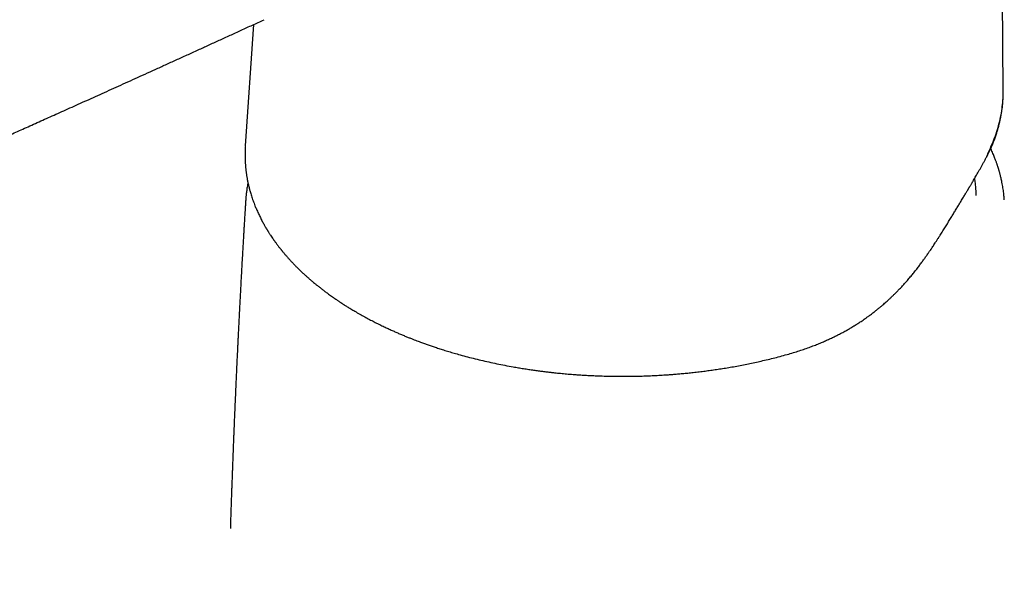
# Model space of a CAD drawing. Header units: millimetres. Extents: x 8 to 1115, y 12 to 596.
# Tile 18 of 21: x 975 to 1040, y 256 to 292. Entities that reach past the tile are written whole.
import ezdxf

# ---------------------------------------------------------------- set-up
doc = ezdxf.new("R2010")
doc.units = ezdxf.units.MM

msp = doc.modelspace()

# ---------------------------------------------------------------- linework, layer by layer
at = {"color": 7, "linetype": 'Continuous', "lineweight": 30}
for p, q in [((1039.498, 287.25), (1039.322, 308.618)), ((989.974, 291.601), (989.433, 283.59)), ((989.438, 283.589), (989.437, 283.57)), ((1038.411, 282.874), (1038.423, 282.897)), ((988.456, 258.496), (988.456, 258.459))]:
    msp.add_line(p, q, dxfattribs=at)
for points, knots in [([(980.473, 300.533), (980.343, 300.469), (980.089, 300.342), (979.714, 300.155), (979.353, 299.975), (979.006, 299.802), (978.672, 299.635), (978.357, 299.478), (978.061, 299.33), (977.783, 299.192), (977.517, 299.059), (977.263, 298.932), (977.021, 298.811), (976.791, 298.696), (976.573, 298.587), (976.367, 298.485), (976.173, 298.388), (975.992, 298.297), (975.823, 298.213), (975.663, 298.133), (975.508, 298.055), (975.191, 297.897), (974.711, 297.657), (974.063, 297.333), (973.407, 297.005), (971.38, 295.992), (968.159, 294.381), (963.749, 292.177), (959.128, 289.869), (954.125, 287.377), (950.386, 285.523), (948.296, 284.489), (947.854, 284.27), (947.411, 284.051), (946.969, 283.833), (946.529, 283.615), (946.07, 283.389), (945.598, 283.156), (945.116, 282.919), (944.651, 282.689), (944.298, 282.516), (944.049, 282.393), (943.894, 282.317), (943.727, 282.235), (943.547, 282.146), (943.354, 282.051), (943.147, 281.949), (942.92, 281.838), (942.671, 281.715), (942.399, 281.581), (942.111, 281.44), (941.808, 281.291), (941.489, 281.134), (941.154, 280.97), (940.804, 280.798), (940.437, 280.619), (940.056, 280.431), (939.66, 280.238), (939.252, 280.038), (938.831, 279.832), (938.395, 279.619), (938.1, 279.474), (937.949, 279.401)], [0, 0, 0, 0, 0.009086, 0.017857, 0.026312, 0.034452, 0.042276, 0.049785, 0.056577, 0.063088, 0.069319, 0.07527, 0.080941, 0.086331, 0.091442, 0.096272, 0.100822, 0.105092, 0.109013, 0.112687, 0.116325, 0.119976, 0.134937, 0.150129, 0.165551, 0.181162, 0.292809, 0.392497, 0.492192, 0.619051, 0.745911, 0.756331, 0.766752, 0.777173, 0.787594, 0.798013, 0.808264, 0.819995, 0.831345, 0.842315, 0.852903, 0.856264, 0.859897, 0.863836, 0.868081, 0.872632, 0.87749, 0.882653, 0.888686, 0.89509, 0.901864, 0.909008, 0.916522, 0.924407, 0.932661, 0.941285, 0.950279, 0.959643, 0.969199, 0.97911, 0.989377, 1, 1, 1, 1]), ([(946.13, 272.096), (946.361, 272.197), (946.817, 272.397), (947.493, 272.693), (948.153, 272.982), (948.797, 273.265), (949.426, 273.54), (950.029, 273.804), (950.605, 274.057), (951.157, 274.299), (951.697, 274.535), (952.224, 274.766), (952.757, 275), (953.297, 275.236), (953.843, 275.475), (954.373, 275.708), (954.89, 275.934), (955.392, 276.154), (955.881, 276.369), (956.355, 276.577), (956.838, 276.789), (957.326, 277.003), (957.82, 277.22), (958.297, 277.429), (958.757, 277.631), (959.201, 277.826), (959.628, 278.014), (960.029, 278.19), (960.403, 278.354), (960.753, 278.508), (961.089, 278.656), (961.412, 278.798), (961.722, 278.934), (962.028, 279.069), (962.331, 279.202), (962.629, 279.334), (962.911, 279.458), (963.178, 279.575), (963.428, 279.686), (963.664, 279.79), (963.884, 279.886), (964.089, 279.977), (964.278, 280.06), (964.452, 280.137), (964.611, 280.207), (964.754, 280.27), (964.882, 280.327), (964.991, 280.375), (965.083, 280.415), (965.158, 280.448), (965.222, 280.477), (965.277, 280.501), (965.375, 280.544), (965.475, 280.588), (965.578, 280.634), (965.634, 280.659), (965.693, 280.685), (965.757, 280.713), (965.831, 280.746), (965.921, 280.786), (966.029, 280.833), (966.153, 280.888), (966.293, 280.95), (966.448, 281.018), (966.618, 281.094), (966.804, 281.176), (966.998, 281.261), (967.2, 281.351), (967.41, 281.444), (967.632, 281.542), (967.867, 281.646), (968.115, 281.756), (968.384, 281.875), (968.675, 282.004), (968.988, 282.143), (969.316, 282.288), (969.66, 282.441), (970.019, 282.6), (970.392, 282.766), (970.77, 282.933), (971.15, 283.103), (971.533, 283.273), (971.928, 283.449), (972.337, 283.63), (972.758, 283.818), (973.186, 284.009), (973.62, 284.203), (974.06, 284.399), (974.513, 284.601), (974.978, 284.809), (975.452, 285.021), (975.936, 285.238), (976.429, 285.459), (976.934, 285.685), (977.455, 285.919), (977.993, 286.161), (978.548, 286.41), (979.116, 286.666), (979.697, 286.928), (980.293, 287.196), (980.903, 287.472), (981.527, 287.754), (982.166, 288.043), (982.82, 288.339), (983.489, 288.643), (984.174, 288.953), (984.875, 289.272), (985.593, 289.598), (986.306, 289.923), (987.014, 290.246), (987.716, 290.567), (988.434, 290.896), (989.168, 291.232), (989.917, 291.575), (990.422, 291.807), (990.678, 291.924)], [0, 0, 0, 0, 0.015531, 0.030691, 0.045489, 0.059933, 0.07403, 0.087787, 0.100453, 0.112829, 0.124919, 0.13673, 0.148264, 0.160819, 0.173041, 0.184938, 0.196514, 0.207775, 0.218725, 0.229368, 0.239709, 0.251162, 0.262231, 0.272921, 0.283237, 0.293182, 0.302761, 0.311978, 0.320111, 0.327944, 0.335481, 0.342722, 0.34967, 0.356327, 0.363357, 0.370035, 0.37636, 0.382336, 0.387963, 0.393244, 0.398178, 0.402768, 0.407014, 0.410916, 0.414476, 0.417694, 0.420571, 0.423107, 0.425053, 0.426737, 0.428158, 0.429333, 0.43045, 0.434797, 0.43608, 0.437357, 0.438629, 0.440013, 0.441682, 0.443638, 0.446098, 0.448899, 0.452041, 0.455522, 0.459343, 0.463504, 0.468003, 0.472425, 0.477132, 0.482123, 0.487398, 0.492957, 0.498799, 0.505497, 0.512532, 0.519905, 0.527617, 0.535667, 0.544056, 0.552786, 0.561087, 0.569675, 0.578552, 0.587718, 0.597176, 0.606925, 0.61654, 0.626427, 0.636587, 0.647024, 0.657738, 0.668535, 0.679605, 0.690952, 0.702579, 0.714736, 0.727192, 0.739952, 0.75302, 0.766402, 0.780103, 0.794129, 0.808486, 0.823182, 0.838222, 0.853616, 0.869371, 0.885495, 0.901998, 0.917467, 0.93327, 0.949416, 0.965914, 0.982772, 1, 1, 1, 1]), ([(1038.423, 282.897), (1038.446, 282.942), (1038.494, 283.036), (1038.564, 283.178), (1038.632, 283.324), (1038.697, 283.467), (1038.756, 283.603), (1038.812, 283.736), (1038.865, 283.867), (1038.915, 283.997), (1038.962, 284.125), (1039.008, 284.255), (1039.054, 284.392), (1039.1, 284.536), (1039.145, 284.685), (1039.184, 284.824), (1039.217, 284.949), (1039.244, 285.055), (1039.267, 285.151), (1039.286, 285.23), (1039.3, 285.294), (1039.311, 285.346), (1039.322, 285.4), (1039.335, 285.461), (1039.348, 285.53), (1039.362, 285.607), (1039.378, 285.695), (1039.395, 285.795), (1039.412, 285.908), (1039.429, 286.03), (1039.445, 286.162), (1039.46, 286.305), (1039.474, 286.452), (1039.484, 286.596), (1039.492, 286.73), (1039.498, 286.852), (1039.501, 286.964), (1039.503, 287.065), (1039.504, 287.154), (1039.504, 287.211), (1039.503, 287.238)], [0, 0, 0, 0, 0.032832, 0.066674, 0.101525, 0.135972, 0.168024, 0.197673, 0.229637, 0.259916, 0.289046, 0.318707, 0.350541, 0.384102, 0.418548, 0.453665, 0.479851, 0.504176, 0.526541, 0.546321, 0.559014, 0.570369, 0.582611, 0.596708, 0.612662, 0.630475, 0.65015, 0.673946, 0.700003, 0.728326, 0.758923, 0.791732, 0.827441, 0.860399, 0.890601, 0.918039, 0.942703, 0.964585, 0.983684, 1, 1, 1, 1]), ([(1038.458, 283.05), (1038.546, 283.228), (1038.723, 283.585), (1038.942, 284.126), (1039.128, 284.672), (1039.275, 285.222), (1039.387, 285.774), (1039.461, 286.329), (1039.498, 286.821), (1039.495, 287.128), (1039.494, 287.25)], [0, 0, 0, 0, 0.130628, 0.261235, 0.391831, 0.522423, 0.653014, 0.783604, 0.914194, 1, 1, 1, 1]), ([(989.436, 283.56), (989.434, 283.534), (989.431, 283.473), (989.427, 283.385), (989.424, 283.293), (989.42, 283.196), (989.418, 283.079), (989.417, 282.94), (989.419, 282.777), (989.424, 282.627), (989.431, 282.494), (989.438, 282.384), (989.446, 282.278), (989.454, 282.181), (989.464, 282.084), (989.474, 281.988), (989.485, 281.897), (989.496, 281.818), (989.506, 281.743), (989.518, 281.664), (989.532, 281.573), (989.549, 281.474), (989.568, 281.368), (989.59, 281.259), (989.613, 281.145), (989.64, 281.027), (989.667, 280.91), (989.695, 280.799), (989.723, 280.694), (989.755, 280.577), (989.794, 280.443), (989.841, 280.29), (989.893, 280.132), (989.95, 279.97), (990.011, 279.806), (990.068, 279.66), (990.121, 279.529), (990.173, 279.407), (990.232, 279.272), (990.297, 279.13), (990.363, 278.991), (990.427, 278.861), (990.492, 278.735), (990.556, 278.612), (990.62, 278.494), (990.679, 278.389), (990.732, 278.295), (990.779, 278.214), (990.813, 278.156), (990.836, 278.119), (990.849, 278.097), (990.861, 278.078), (990.872, 278.059), (990.884, 278.04), (990.899, 278.015), (990.919, 277.982), (990.946, 277.938), (990.98, 277.884), (991.02, 277.822), (991.062, 277.756), (991.12, 277.669), (991.189, 277.566), (991.269, 277.449), (991.343, 277.344), (991.411, 277.249), (991.495, 277.134), (991.598, 276.997), (991.693, 276.874), (991.756, 276.795), (991.783, 276.76), (991.804, 276.735), (991.818, 276.716), (991.832, 276.7), (991.848, 276.68), (991.871, 276.651), (991.904, 276.611), (991.947, 276.559), (991.999, 276.497), (992.056, 276.43), (992.118, 276.358), (992.182, 276.284), (992.249, 276.208), (992.317, 276.133), (992.384, 276.059), (992.479, 275.956), (992.601, 275.827), (992.744, 275.679), (992.878, 275.544), (993.002, 275.423), (993.121, 275.309), (993.244, 275.193), (993.376, 275.071), (993.524, 274.938), (993.685, 274.797), (993.859, 274.648), (994.033, 274.502), (994.205, 274.363), (994.373, 274.23), (994.551, 274.092), (994.739, 273.95), (994.913, 273.822), (995.066, 273.711), (995.191, 273.623), (995.305, 273.544), (995.406, 273.474), (995.496, 273.413), (995.573, 273.362), (995.637, 273.318), (995.689, 273.284), (995.728, 273.259), (995.751, 273.243), (995.764, 273.235), (995.777, 273.227), (995.802, 273.21), (995.843, 273.184), (995.897, 273.149), (995.962, 273.107), (996.038, 273.059), (996.126, 273.003), (996.227, 272.94), (996.34, 272.871), (996.466, 272.794), (996.604, 272.712), (996.756, 272.623), (996.862, 272.562), (996.917, 272.53)], [0, 0, 0, 0, 0.004926, 0.011813, 0.019254, 0.027309, 0.035995, 0.048322, 0.061732, 0.076223, 0.085438, 0.094742, 0.103422, 0.111447, 0.118818, 0.12748, 0.13502, 0.141436, 0.147036, 0.153472, 0.160864, 0.169196, 0.177928, 0.186803, 0.195821, 0.205872, 0.215512, 0.224554, 0.232997, 0.241359, 0.253323, 0.266028, 0.27913, 0.29255, 0.306202, 0.319865, 0.329066, 0.339011, 0.35065, 0.363105, 0.374855, 0.385872, 0.396156, 0.407226, 0.417296, 0.426353, 0.434384, 0.441389, 0.447367, 0.449355, 0.451198, 0.452894, 0.454445, 0.455945, 0.458028, 0.460809, 0.464674, 0.469384, 0.474938, 0.480928, 0.486704, 0.49791, 0.508173, 0.517494, 0.525874, 0.533527, 0.548252, 0.562669, 0.566637, 0.569832, 0.572128, 0.573531, 0.574826, 0.576601, 0.578853, 0.582732, 0.587513, 0.593197, 0.599781, 0.606071, 0.613007, 0.620169, 0.627182, 0.634049, 0.640774, 0.656063, 0.670561, 0.682839, 0.694486, 0.705502, 0.715888, 0.728062, 0.741155, 0.755169, 0.770104, 0.785962, 0.799071, 0.812751, 0.827004, 0.84183, 0.857206, 0.867628, 0.877105, 0.885635, 0.893218, 0.899852, 0.905537, 0.910273, 0.914059, 0.916894, 0.918778, 0.919123, 0.919672, 0.921576, 0.924559, 0.928619, 0.933172, 0.938592, 0.944879, 0.952033, 0.960056, 0.968781, 0.978347, 0.988752, 1, 1, 1, 1]), ([(1039.574, 280.025), (1039.571, 280.067), (1039.565, 280.161), (1039.552, 280.308), (1039.534, 280.471), (1039.513, 280.64), (1039.487, 280.817), (1039.456, 281.002), (1039.424, 281.174), (1039.391, 281.329), (1039.362, 281.46), (1039.334, 281.577), (1039.308, 281.681), (1039.284, 281.771), (1039.263, 281.847), (1039.245, 281.911), (1039.23, 281.963), (1039.217, 282.008), (1039.204, 282.048), (1039.192, 282.09), (1039.178, 282.135), (1039.161, 282.187), (1039.142, 282.246), (1039.12, 282.314), (1039.094, 282.39), (1039.065, 282.474), (1039.032, 282.564), (1038.995, 282.664), (1038.953, 282.774), (1038.905, 282.896), (1038.85, 283.029), (1038.788, 283.172), (1038.729, 283.304), (1038.689, 283.386), (1038.675, 283.418)], [0, 0, 0, 0, 0.034733, 0.078263, 0.124412, 0.173188, 0.224601, 0.278683, 0.335412, 0.378196, 0.417021, 0.45187, 0.482734, 0.509604, 0.532473, 0.551336, 0.566441, 0.579509, 0.590907, 0.60279, 0.616366, 0.631637, 0.648603, 0.669223, 0.691894, 0.716616, 0.743388, 0.77253, 0.80541, 0.841746, 0.881533, 0.924762, 0.971424, 1, 1, 1, 1]), ([(1025.229, 269.82), (1025.367, 269.859), (1025.637, 269.937), (1026.029, 270.06), (1026.403, 270.186), (1026.757, 270.313), (1027.094, 270.442), (1027.407, 270.569), (1027.697, 270.693), (1027.967, 270.813), (1028.221, 270.932), (1028.459, 271.049), (1028.661, 271.151), (1028.83, 271.24), (1028.969, 271.315), (1029.1, 271.387), (1029.222, 271.456), (1029.337, 271.522), (1029.443, 271.584), (1029.528, 271.635), (1029.592, 271.673), (1029.635, 271.7), (1029.669, 271.72), (1029.7, 271.74), (1029.737, 271.763), (1029.784, 271.792), (1029.843, 271.829), (1029.917, 271.876), (1030.01, 271.936), (1030.122, 272.011), (1030.25, 272.097), (1030.39, 272.194), (1030.537, 272.298), (1030.707, 272.422), (1030.892, 272.562), (1031.088, 272.715), (1031.262, 272.855), (1031.414, 272.981), (1031.547, 273.095), (1031.667, 273.199), (1031.777, 273.297), (1031.884, 273.393), (1032.001, 273.501), (1032.135, 273.628), (1032.287, 273.774), (1032.449, 273.934), (1032.62, 274.109), (1032.799, 274.298), (1032.985, 274.5), (1033.175, 274.715), (1033.364, 274.936), (1033.553, 275.165), (1033.738, 275.397), (1033.917, 275.629), (1034.083, 275.85), (1034.235, 276.058), (1034.355, 276.226), (1034.448, 276.357), (1034.513, 276.45), (1034.57, 276.533), (1034.618, 276.602), (1034.658, 276.661), (1034.695, 276.715), (1034.736, 276.775), (1034.787, 276.851), (1034.852, 276.948), (1034.928, 277.062), (1035.016, 277.195), (1035.114, 277.347), (1035.224, 277.516), (1035.358, 277.727), (1035.514, 277.974), (1035.686, 278.25), (1035.855, 278.525), (1036.017, 278.79), (1036.172, 279.045), (1036.32, 279.289), (1036.466, 279.531), (1036.611, 279.77), (1036.733, 279.972), (1036.832, 280.135), (1036.905, 280.257), (1036.97, 280.365), (1037.028, 280.46), (1037.077, 280.543), (1037.119, 280.613), (1037.154, 280.67), (1037.181, 280.715), (1037.201, 280.749), (1037.213, 280.769), (1037.221, 280.783), (1037.228, 280.795), (1037.241, 280.816), (1037.26, 280.848), (1037.285, 280.89), (1037.317, 280.944), (1037.355, 281.008), (1037.399, 281.082), (1037.452, 281.171), (1037.513, 281.275), (1037.583, 281.394), (1037.66, 281.525), (1037.743, 281.668), (1037.832, 281.822), (1037.923, 281.982), (1038.018, 282.149), (1038.113, 282.321), (1038.212, 282.5), (1038.313, 282.687), (1038.378, 282.811), (1038.411, 282.875)], [0, 0, 0, 0, 0.021199, 0.041578, 0.061148, 0.079915, 0.097886, 0.115068, 0.130548, 0.145334, 0.159427, 0.172741, 0.185201, 0.19358, 0.201525, 0.209035, 0.216111, 0.222752, 0.22896, 0.234572, 0.237714, 0.240233, 0.242131, 0.243706, 0.245864, 0.248665, 0.252109, 0.256198, 0.262008, 0.268767, 0.276479, 0.285146, 0.294455, 0.303453, 0.316832, 0.329273, 0.34077, 0.350235, 0.358941, 0.366888, 0.374073, 0.380907, 0.38829, 0.397915, 0.408373, 0.419662, 0.431777, 0.444715, 0.458217, 0.472501, 0.487102, 0.501038, 0.516305, 0.53068, 0.544159, 0.556738, 0.568417, 0.574577, 0.580225, 0.585125, 0.58928, 0.59269, 0.595617, 0.598785, 0.603426, 0.609129, 0.615902, 0.62374, 0.632639, 0.642595, 0.6536, 0.66983, 0.686104, 0.702377, 0.718653, 0.733459, 0.748281, 0.763129, 0.778008, 0.792887, 0.801566, 0.809436, 0.816497, 0.822749, 0.82819, 0.83282, 0.836637, 0.839642, 0.841833, 0.84321, 0.843678, 0.844299, 0.84567, 0.847792, 0.850668, 0.854296, 0.858679, 0.863818, 0.869713, 0.877215, 0.885671, 0.895083, 0.905452, 0.916782, 0.929075, 0.941548, 0.954878, 0.969065, 0.984107, 1, 1, 1, 1]), ([(989.611, 281.159), (989.602, 281.112), (989.583, 281.016), (989.558, 280.868), (989.536, 280.72), (989.517, 280.581), (989.502, 280.458), (989.491, 280.35), (989.481, 280.253), (989.474, 280.166), (989.468, 280.09), (989.465, 280.041), (989.463, 280.019)], [0, 0, 0, 0, 0.1283182, 0.2609595, 0.4000779, 0.5298694, 0.6345735, 0.7287273, 0.8123334, 0.8854001, 0.9479448, 1, 1, 1, 1]), ([(1037.717, 280.327), (1037.717, 280.327), (1037.717, 280.327), (1037.717, 280.327), (1037.717, 280.327), (1037.717, 280.328), (1037.717, 280.329), (1037.717, 280.33), (1037.716, 280.332), (1037.716, 280.338), (1037.716, 280.351), (1037.715, 280.378), (1037.714, 280.428), (1037.711, 280.514), (1037.704, 280.655), (1037.693, 280.822), (1037.678, 280.992), (1037.663, 281.138), (1037.646, 281.271), (1037.632, 281.377), (1037.623, 281.439), (1037.62, 281.458)], [0, 0, 0, 0, 0.0005652, 0.0013042, 0.0017256, 0.0020954, 0.0025127, 0.0030974, 0.0041816, 0.0067796, 0.0151672, 0.035079, 0.0745318, 0.1465142, 0.2693139, 0.4623267, 0.6061695, 0.7311796, 0.8512209, 0.9534058, 1, 1, 1, 1]), ([(1037.716, 280.351), (1037.716, 280.353), (1037.716, 280.358), (1037.716, 280.36), (1037.716, 280.362)], [0, 0, 0, 0, 0.319279, 1, 1, 1, 1]), ([(989.461, 280.005), (989.456, 279.914), (989.445, 279.736), (989.428, 279.477), (989.413, 279.235), (989.4, 279.009), (989.387, 278.8), (989.375, 278.608), (989.364, 278.427), (989.354, 278.26), (989.345, 278.106), (989.337, 277.971), (989.33, 277.85), (989.318, 277.656), (989.302, 277.379), (989.28, 277.014), (989.258, 276.629), (989.235, 276.225), (989.211, 275.805), (989.187, 275.377), (989.163, 274.936), (989.141, 274.529), (989.121, 274.159), (989.103, 273.835), (989.086, 273.519), (989.072, 273.254), (989.061, 273.036), (989.052, 272.862), (989.043, 272.688), (989.034, 272.505), (989.024, 272.325), (989.015, 272.15), (989.007, 271.983), (988.998, 271.81), (988.989, 271.635), (988.981, 271.464), (988.973, 271.297), (988.963, 271.093), (988.951, 270.855), (988.938, 270.588), (988.926, 270.339), (988.915, 270.108), (988.905, 269.894), (988.895, 269.696), (988.886, 269.513), (988.88, 269.367), (988.874, 269.254), (988.87, 269.171), (988.867, 269.093), (988.863, 269.016), (988.86, 268.936), (988.855, 268.843), (988.85, 268.729), (988.844, 268.591), (988.836, 268.427), (988.828, 268.244), (988.819, 268.049), (988.81, 267.852), (988.798, 267.572), (988.782, 267.218), (988.766, 266.851), (988.754, 266.557), (988.744, 266.332), (988.735, 266.116), (988.726, 265.911), (988.718, 265.721), (988.711, 265.546), (988.704, 265.387), (988.699, 265.255), (988.694, 265.148), (988.691, 265.062), (988.687, 264.975), (988.684, 264.88), (988.679, 264.772), (988.674, 264.65), (988.669, 264.513), (988.663, 264.362), (988.653, 264.12), (988.64, 263.794), (988.624, 263.391), (988.609, 262.995), (988.596, 262.654), (988.585, 262.364), (988.577, 262.128), (988.568, 261.901), (988.561, 261.689), (988.554, 261.516), (988.549, 261.379), (988.545, 261.274), (988.542, 261.176), (988.539, 261.086), (988.536, 261.002), (988.533, 260.924), (988.53, 260.846), (988.527, 260.759), (988.524, 260.658), (988.519, 260.542), (988.515, 260.411), (988.51, 260.266), (988.504, 260.107), (988.497, 259.885), (988.487, 259.607), (988.476, 259.278), (988.465, 258.955), (988.457, 258.696), (988.452, 258.543), (988.45, 258.497)], [0, 0, 0, 0, 0.012842, 0.024906, 0.036194, 0.046705, 0.056439, 0.065396, 0.073576, 0.081677, 0.088837, 0.095058, 0.100447, 0.105766, 0.122061, 0.139048, 0.156636, 0.17581, 0.195298, 0.215145, 0.235599, 0.2567, 0.271856, 0.287195, 0.301904, 0.315842, 0.324209, 0.332271, 0.340074, 0.348487, 0.357851, 0.365121, 0.372875, 0.381093, 0.389288, 0.397256, 0.404999, 0.412516, 0.42571, 0.438145, 0.449821, 0.460441, 0.470354, 0.479564, 0.488072, 0.495879, 0.499952, 0.503805, 0.507436, 0.510847, 0.514441, 0.518727, 0.523704, 0.530386, 0.53801, 0.546576, 0.555885, 0.565113, 0.574169, 0.594834, 0.614544, 0.625317, 0.635781, 0.645925, 0.655473, 0.664311, 0.672438, 0.679853, 0.686559, 0.690853, 0.694795, 0.698558, 0.702928, 0.708, 0.713664, 0.720006, 0.727024, 0.73472, 0.753761, 0.772496, 0.790904, 0.808985, 0.820184, 0.831253, 0.84195, 0.851815, 0.860838, 0.866049, 0.870931, 0.875484, 0.879707, 0.883602, 0.887167, 0.890569, 0.894498, 0.899257, 0.904676, 0.910754, 0.917492, 0.924889, 0.932882, 0.948473, 0.963766, 0.978761, 0.993458, 1, 1, 1, 1]), ([(996.917, 272.53), (997.026, 272.469), (997.238, 272.349), (997.557, 272.176), (997.867, 272.014), (998.168, 271.862), (998.457, 271.72), (998.735, 271.588), (999.001, 271.465), (999.255, 271.35), (999.504, 271.241), (999.745, 271.138), (999.978, 271.041), (1000.198, 270.952), (1000.402, 270.87), (1000.592, 270.796), (1000.767, 270.729), (1000.926, 270.67), (1001.072, 270.616), (1001.204, 270.567), (1001.329, 270.523), (1001.45, 270.479), (1001.575, 270.435), (1001.704, 270.391), (1001.891, 270.327), (1002.139, 270.244), (1002.456, 270.142), (1002.792, 270.038), (1003.147, 269.931), (1003.551, 269.815), (1004.002, 269.692), (1004.498, 269.564), (1005.006, 269.44), (1005.524, 269.322), (1006.051, 269.21), (1006.587, 269.103), (1007.062, 269.016), (1007.473, 268.945), (1007.813, 268.889), (1008.149, 268.838), (1008.472, 268.79), (1008.78, 268.748), (1009.07, 268.71), (1009.344, 268.676), (1009.604, 268.645), (1009.843, 268.619), (1010.062, 268.596), (1010.262, 268.576), (1010.458, 268.557), (1010.658, 268.539), (1010.87, 268.521), (1011.096, 268.503), (1011.343, 268.485), (1011.614, 268.466), (1011.909, 268.448), (1012.22, 268.432), (1012.548, 268.417), (1012.945, 268.401), (1013.402, 268.388), (1013.907, 268.38), (1014.395, 268.378), (1014.866, 268.381), (1015.321, 268.389), (1015.693, 268.399), (1015.988, 268.41), (1016.209, 268.419), (1016.426, 268.429), (1016.639, 268.439), (1016.857, 268.451), (1017.087, 268.465), (1017.336, 268.482), (1017.61, 268.502), (1017.908, 268.525), (1018.232, 268.553), (1018.576, 268.586), (1018.941, 268.624), (1019.327, 268.667), (1019.712, 268.714), (1020.094, 268.764), (1020.472, 268.818), (1020.865, 268.877), (1021.271, 268.942), (1021.69, 269.014), (1022.123, 269.094), (1022.556, 269.178), (1022.988, 269.267), (1023.417, 269.361), (1023.857, 269.463), (1024.305, 269.573), (1024.763, 269.691), (1025.068, 269.775), (1025.223, 269.818)], [0, 0, 0, 0, 0.014812, 0.029027, 0.042647, 0.055676, 0.068116, 0.079761, 0.090842, 0.101359, 0.111314, 0.121336, 0.130719, 0.139463, 0.14757, 0.155041, 0.161876, 0.168076, 0.173643, 0.178795, 0.183384, 0.188026, 0.192801, 0.197709, 0.202749, 0.213996, 0.225851, 0.238313, 0.251381, 0.265076, 0.282505, 0.30032, 0.318329, 0.336527, 0.354908, 0.373465, 0.392191, 0.403807, 0.415484, 0.426946, 0.437876, 0.44827, 0.457958, 0.46713, 0.475787, 0.483927, 0.491004, 0.49764, 0.50392, 0.510497, 0.517511, 0.52496, 0.532845, 0.542022, 0.551726, 0.561957, 0.572714, 0.583997, 0.601078, 0.617613, 0.633592, 0.649017, 0.663888, 0.678206, 0.685633, 0.692902, 0.700013, 0.706967, 0.713926, 0.721485, 0.729696, 0.738559, 0.748544, 0.759246, 0.770664, 0.7828, 0.795653, 0.809224, 0.821429, 0.834162, 0.847424, 0.861216, 0.875539, 0.890393, 0.90578, 0.920353, 0.935377, 0.950852, 0.966779, 0.983161, 1, 1, 1, 1]), ([(940.434, 269.872), (940.435, 269.86), (940.438, 269.837), (940.442, 269.8), (940.446, 269.759), (940.452, 269.708), (940.461, 269.636), (940.472, 269.544), (940.485, 269.438), (940.499, 269.333), (940.512, 269.231), (940.527, 269.124), (940.544, 269.011), (940.561, 268.897), (940.577, 268.796), (940.59, 268.715), (940.599, 268.659), (940.605, 268.623), (940.609, 268.597), (940.615, 268.565), (940.622, 268.522), (940.631, 268.466), (940.643, 268.402), (940.658, 268.318), (940.675, 268.221), (940.695, 268.114), (940.714, 268.013), (940.734, 267.912), (940.756, 267.805), (940.779, 267.69), (940.801, 267.587), (940.818, 267.506), (940.829, 267.456), (940.837, 267.419), (940.845, 267.384), (940.855, 267.34), (940.867, 267.284), (940.883, 267.214), (940.903, 267.13), (940.925, 267.035), (940.949, 266.937), (940.973, 266.837), (940.999, 266.732), (941.026, 266.623), (941.056, 266.508), (941.086, 266.392), (941.117, 266.275), (941.148, 266.164), (941.175, 266.064), (941.198, 265.983), (941.215, 265.924), (941.226, 265.884), (941.235, 265.853), (941.246, 265.816), (941.26, 265.767), (941.278, 265.706), (941.307, 265.607), (941.346, 265.479), (941.392, 265.329), (941.437, 265.184), (941.483, 265.038), (941.535, 264.879), (941.583, 264.734), (941.627, 264.606), (941.663, 264.501), (941.697, 264.403), (941.727, 264.318), (941.752, 264.245), (941.773, 264.186), (941.79, 264.139), (941.806, 264.095), (941.825, 264.043), (941.849, 263.977), (941.878, 263.898), (941.912, 263.808), (941.966, 263.665), (942.041, 263.47), (942.139, 263.22), (942.247, 262.955), (942.362, 262.68), (942.48, 262.404), (942.598, 262.138), (942.711, 261.888), (942.804, 261.688), (942.876, 261.535), (942.926, 261.43), (942.97, 261.339), (943.006, 261.266), (943.034, 261.207), (943.065, 261.144), (943.101, 261.072), (943.146, 260.981), (943.198, 260.879), (943.261, 260.755), (943.336, 260.609), (943.425, 260.439), (943.522, 260.256), (943.627, 260.062), (943.74, 259.857), (943.864, 259.636), (944, 259.399), (944.148, 259.146), (944.298, 258.896), (944.448, 258.652), (944.596, 258.414), (944.754, 258.167), (944.92, 257.912), (945.095, 257.648), (945.285, 257.368), (945.485, 257.081), (945.69, 256.794), (945.888, 256.523), (946.09, 256.253), (946.293, 255.987), (946.497, 255.726), (946.689, 255.486), (946.868, 255.267), (947.033, 255.068), (947.178, 254.897), (947.303, 254.75), (947.411, 254.626), (947.508, 254.516), (947.593, 254.42), (947.666, 254.338), (947.727, 254.27), (947.779, 254.213), (947.815, 254.173), (947.841, 254.145), (947.865, 254.119), (947.899, 254.081), (947.945, 254.031), (948.002, 253.97), (948.067, 253.9), (948.209, 253.749), (948.428, 253.519), (948.728, 253.216), (948.959, 252.989), (949.119, 252.835), (949.205, 252.753), (949.291, 252.672), (949.377, 252.592), (949.46, 252.515), (949.531, 252.45), (949.587, 252.398), (949.629, 252.36), (949.663, 252.33), (949.69, 252.306), (949.717, 252.281), (949.754, 252.249), (949.806, 252.202), (949.875, 252.141), (949.956, 252.069), (950.045, 251.992), (950.162, 251.892), (950.302, 251.773), (950.479, 251.625), (950.666, 251.471), (950.861, 251.313), (951.051, 251.163), (951.241, 251.017), (951.436, 250.871), (951.596, 250.755), (951.719, 250.668), (951.801, 250.61), (951.875, 250.559), (951.938, 250.516), (951.99, 250.48), (952.035, 250.45), (952.091, 250.412), (952.167, 250.361), (952.268, 250.293), (952.388, 250.213), (952.527, 250.121), (952.684, 250.018), (952.857, 249.904), (953.045, 249.78), (953.241, 249.65), (953.443, 249.517), (953.645, 249.383), (953.848, 249.249), (954.047, 249.118), (954.24, 248.99), (954.429, 248.865), (954.661, 248.712), (954.932, 248.534), (955.239, 248.332), (955.508, 248.155), (955.741, 248.001), (955.941, 247.87), (956.132, 247.745), (956.313, 247.626), (956.486, 247.512), (956.66, 247.398), (956.858, 247.268), (957.086, 247.119), (957.347, 246.948), (957.624, 246.767), (957.918, 246.575), (958.229, 246.372), (958.556, 246.159), (958.873, 245.952), (959.179, 245.752), (959.472, 245.562), (959.774, 245.366), (960.087, 245.162), (960.41, 244.953), (960.736, 244.742), (961.074, 244.522), (961.417, 244.301), (961.761, 244.078), (962.088, 243.867), (962.397, 243.667), (962.69, 243.479), (962.96, 243.305), (963.209, 243.144), (963.438, 242.997), (963.651, 242.86), (963.848, 242.733), (964.013, 242.627), (964.148, 242.541), (964.254, 242.473), (964.351, 242.41), (964.439, 242.354), (964.518, 242.303), (964.589, 242.258), (964.659, 242.213), (964.737, 242.163), (964.827, 242.105), (964.929, 242.04), (965.042, 241.967), (965.172, 241.884), (965.32, 241.789), (965.487, 241.682), (965.669, 241.566), (965.864, 241.441), (966.074, 241.307), (966.299, 241.164), (966.537, 241.012), (966.781, 240.857), (967.028, 240.699), (967.279, 240.539), (967.541, 240.373), (967.81, 240.201), (968.109, 240.011), (968.431, 239.807), (968.773, 239.59), (969.142, 239.356), (969.536, 239.107), (969.953, 238.843), (970.355, 238.589), (970.743, 238.344), (971.118, 238.108), (971.479, 237.881), (971.824, 237.664), (972.152, 237.457), (972.444, 237.274), (972.701, 237.113), (972.925, 236.972), (973.14, 236.837), (973.351, 236.705), (973.586, 236.558), (973.852, 236.391), (974.152, 236.204), (974.465, 236.008), (974.794, 235.803), (975.136, 235.59), (975.493, 235.367), (975.864, 235.136), (976.249, 234.897), (976.649, 234.649), (977.062, 234.392), (977.49, 234.126), (977.9, 233.873), (978.288, 233.632), (978.649, 233.41), (979.005, 233.19), (979.351, 232.976), (979.698, 232.763), (980.043, 232.55), (980.386, 232.339), (980.714, 232.138), (981.027, 231.946), (981.324, 231.763), (981.607, 231.59), (981.874, 231.427), (982.118, 231.277), (982.34, 231.142), (982.541, 231.019), (982.734, 230.901), (982.926, 230.784), (983.12, 230.665), (983.319, 230.544), (983.522, 230.42), (983.729, 230.294), (983.936, 230.168), (984.137, 230.045), (984.33, 229.929), (984.511, 229.818), (984.689, 229.71), (984.873, 229.599), (985.071, 229.478), (985.278, 229.353), (985.493, 229.222), (985.716, 229.087), (985.952, 228.945), (986.201, 228.793), (986.465, 228.634), (986.742, 228.467), (987.023, 228.297), (987.31, 228.124), (987.596, 227.952), (987.883, 227.778), (988.167, 227.607), (988.446, 227.44), (988.764, 227.249), (989.12, 227.035), (989.512, 226.8), (989.89, 226.573), (990.253, 226.356), (990.603, 226.146), (990.939, 225.946), (991.24, 225.766), (991.506, 225.607), (991.74, 225.468), (991.967, 225.333), (992.191, 225.199), (992.442, 225.05), (992.728, 224.88), (993.05, 224.688), (993.395, 224.484), (993.764, 224.265), (994.156, 224.032), (994.565, 223.79), (994.99, 223.539), (995.414, 223.289), (995.837, 223.039), (996.256, 222.792), (996.689, 222.537), (997.101, 222.295), (997.492, 222.065), (997.855, 221.852), (998.217, 221.64), (998.593, 221.42), (998.978, 221.194), (999.372, 220.964), (999.751, 220.743), (1000.114, 220.531), (1000.464, 220.327), (1000.798, 220.133), (1001.117, 219.947), (1001.422, 219.769), (1001.712, 219.601), (1001.987, 219.441), (1002.247, 219.29), (1002.479, 219.156), (1002.69, 219.034), (1002.889, 218.918), (1003.1, 218.796), (1003.322, 218.668), (1003.556, 218.532), (1003.716, 218.44), (1003.798, 218.392)], [0, 0, 0, 0, 0.000405, 0.000768, 0.001206, 0.001766, 0.002447, 0.00361, 0.004795, 0.005949, 0.00707, 0.008159, 0.0095, 0.010788, 0.011911, 0.012806, 0.013475, 0.013751, 0.013984, 0.014327, 0.014804, 0.015415, 0.016155, 0.016909, 0.018178, 0.019346, 0.020412, 0.021484, 0.022658, 0.023932, 0.025272, 0.026029, 0.026577, 0.026917, 0.027249, 0.027729, 0.028343, 0.029091, 0.030041, 0.031105, 0.032183, 0.033272, 0.034372, 0.035613, 0.036867, 0.038135, 0.039416, 0.04069, 0.041789, 0.042677, 0.043353, 0.04372, 0.043993, 0.044376, 0.044916, 0.045611, 0.046384, 0.048149, 0.049833, 0.051302, 0.052897, 0.054637, 0.056522, 0.057676, 0.058868, 0.059958, 0.060901, 0.061697, 0.062346, 0.062848, 0.063237, 0.063822, 0.06455, 0.065421, 0.066434, 0.067542, 0.070139, 0.072907, 0.075844, 0.078952, 0.082096, 0.085071, 0.087874, 0.090504, 0.091814, 0.093034, 0.094062, 0.094896, 0.095533, 0.096058, 0.097033, 0.098, 0.099156, 0.10054, 0.102235, 0.104182, 0.106379, 0.108553, 0.110928, 0.113503, 0.116279, 0.119254, 0.122429, 0.125145, 0.127991, 0.130966, 0.134071, 0.137306, 0.140632, 0.144421, 0.148036, 0.151479, 0.15475, 0.158419, 0.161844, 0.165026, 0.167965, 0.170661, 0.173113, 0.175011, 0.176733, 0.178277, 0.179645, 0.180771, 0.18174, 0.182547, 0.18319, 0.183428, 0.183775, 0.184305, 0.18502, 0.185919, 0.186963, 0.188023, 0.192495, 0.197054, 0.201638, 0.202919, 0.204198, 0.205476, 0.206751, 0.208019, 0.209145, 0.209887, 0.210503, 0.210994, 0.211359, 0.211695, 0.21218, 0.212967, 0.213974, 0.215202, 0.216539, 0.217839, 0.22028, 0.222594, 0.22553, 0.228317, 0.230971, 0.233617, 0.236308, 0.239017, 0.240249, 0.241389, 0.242424, 0.24331, 0.244043, 0.244626, 0.245207, 0.246451, 0.247927, 0.249629, 0.251699, 0.254013, 0.256561, 0.259336, 0.262337, 0.265262, 0.26834, 0.271366, 0.274318, 0.277195, 0.279997, 0.282725, 0.287533, 0.29209, 0.296396, 0.299522, 0.302501, 0.305333, 0.308017, 0.310555, 0.313081, 0.315757, 0.319381, 0.32325, 0.327362, 0.331718, 0.336319, 0.341164, 0.346253, 0.350424, 0.354745, 0.359218, 0.363841, 0.368616, 0.373514, 0.378284, 0.383614, 0.38869, 0.393512, 0.398079, 0.402392, 0.406451, 0.410045, 0.413412, 0.416553, 0.419468, 0.422155, 0.423854, 0.42542, 0.42685, 0.428147, 0.42931, 0.430338, 0.431274, 0.432435, 0.433766, 0.435265, 0.436933, 0.438769, 0.441019, 0.443479, 0.446149, 0.449029, 0.45212, 0.455422, 0.458934, 0.462656, 0.46617, 0.469853, 0.473706, 0.477722, 0.48174, 0.48689, 0.491911, 0.496805, 0.503159, 0.509283, 0.515177, 0.520842, 0.526373, 0.531666, 0.536721, 0.541538, 0.546116, 0.549547, 0.55283, 0.555966, 0.558993, 0.562118, 0.56629, 0.570673, 0.575264, 0.580066, 0.585076, 0.590296, 0.595725, 0.601351, 0.607185, 0.613227, 0.619477, 0.625935, 0.631155, 0.636488, 0.641711, 0.646757, 0.651624, 0.656846, 0.661845, 0.666623, 0.671178, 0.675512, 0.679623, 0.683512, 0.687178, 0.690275, 0.693193, 0.695944, 0.698709, 0.701555, 0.704427, 0.707375, 0.710401, 0.713443, 0.716395, 0.719185, 0.721814, 0.724302, 0.726937, 0.729811, 0.732924, 0.735955, 0.739182, 0.742607, 0.746228, 0.750046, 0.754061, 0.758273, 0.762307, 0.766503, 0.770704, 0.774818, 0.778846, 0.782788, 0.788654, 0.79432, 0.799783, 0.805044, 0.810104, 0.814962, 0.819618, 0.823127, 0.826513, 0.829774, 0.832946, 0.83621, 0.840663, 0.845319, 0.850177, 0.855607, 0.861269, 0.867164, 0.873291, 0.879651, 0.885512, 0.891559, 0.897789, 0.904204, 0.909374, 0.914657, 0.919904, 0.925, 0.93087, 0.936527, 0.94197, 0.947199, 0.952215, 0.957017, 0.961606, 0.965981, 0.970142, 0.97409, 0.977825, 0.981346, 0.984046, 0.986904, 0.989928, 0.993119, 0.996476, 1, 1, 1, 1]), ([(988.452, 258.459), (988.451, 258.452), (988.451, 258.426), (988.45, 258.397), (988.449, 258.369), (988.448, 258.352), (988.448, 258.341), (988.448, 258.34), (988.448, 258.34)], [0, 0, 0, 0, 0.0883701, 0.3578807, 0.5413288, 0.7289705, 0.9142878, 1, 1, 1, 1])]:
    msp.add_open_spline(points, degree=3, knots=knots, dxfattribs=at)

doc.saveas('drawing.dxf')
